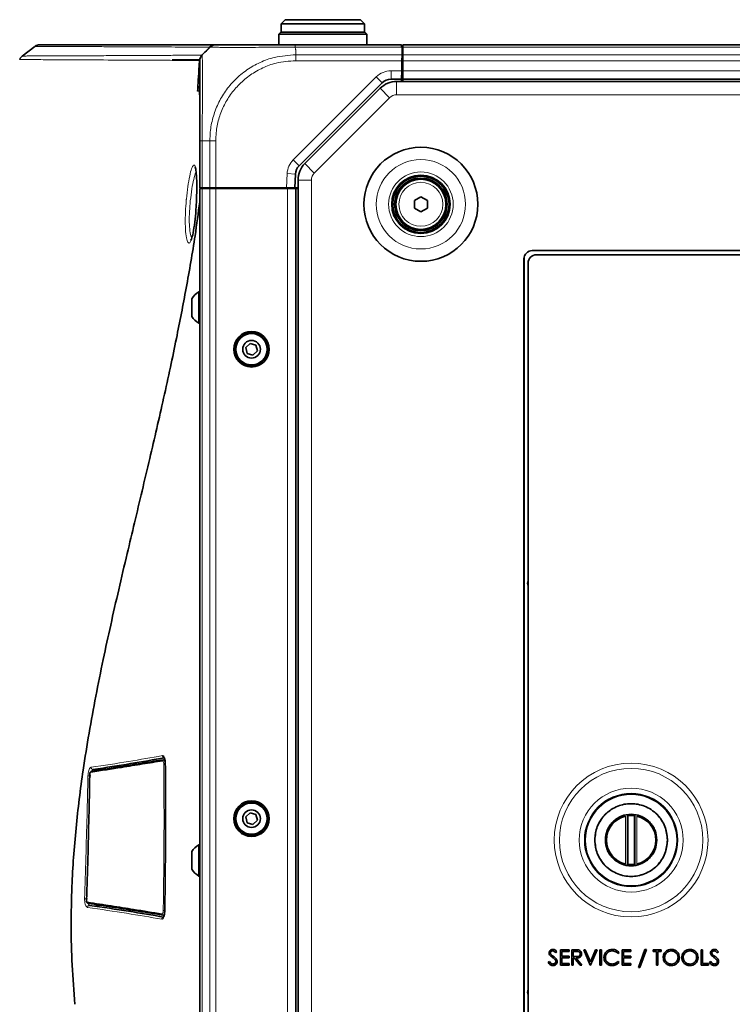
# Model space of a CAD drawing. Header units: millimetres. Extents: x 0 to 1118, y 0 to 864.
# Tile 124 of 200: x 709 to 766, y 430 to 509. Entities that reach past the tile are written whole.
import ezdxf

# ---------------------------------------------------------------- set-up
doc = ezdxf.new("R2010")
doc.units = ezdxf.units.MM

msp = doc.modelspace()

# ---------------------------------------------------------------- linework, layer by layer
at = {"color": 7, "linetype": 'Continuous', "lineweight": 35}
for p, q in [((730.41, 508.581), (730.076, 508.247)), ((730.076, 508.247), (730.076, 507.581)), ((736.743, 508.247), (730.076, 508.247)), ((730.41, 508.581), (736.41, 508.581)), ((736.743, 508.247), (736.41, 508.581)), ((736.743, 507.581), (736.743, 508.247)), ((730.06, 507.581), (729.893, 507.414)), ((729.893, 507.414), (729.893, 506.581)), ((736.926, 507.414), (729.893, 507.414)), ((730.06, 507.581), (736.76, 507.581)), ((736.926, 507.414), (736.76, 507.581)), ((736.926, 506.581), (736.926, 507.414)), ((710.403, 506.45), (709.378, 505.674)), ((710.425, 506.445), (710.417, 506.445)), ((724.166, 506.171), (723.772, 505.776)), ((724.364, 506.381), (724.414, 506.415)), ((731.209, 506.581), (739.703, 506.581)), ((739.703, 506.581), (739.706, 506.385)), ((739.726, 506.385), (739.706, 506.385)), ((739.746, 506.385), (739.726, 506.385)), ((739.746, 506.385), (739.735, 505.776)), ((739.793, 505.981), (739.739, 505.981)), ((985.026, 506.581), (739.793, 506.581)), ((739.793, 506.385), (739.793, 506.581)), ((739.793, 505.776), (739.793, 506.385)), ((709.212, 505.395), (709.213, 505.395)), ((709.429, 505.679), (709.429, 505.679)), ((723.509, 504.581), (723.552, 505.319)), ((723.768, 505.773), (723.74, 505.745)), ((739.713, 504.497), (739.727, 505.304)), ((739.724, 505.147), (739.793, 505.147)), ((739.728, 505.147), (739.726, 505.247)), ((739.735, 505.776), (739.727, 505.304)), ((739.793, 505.304), (739.793, 505.776)), ((739.793, 504.497), (739.793, 505.304)), ((723.509, 504.581), (723.509, 504.581)), ((723.576, 504.581), (723.509, 504.581)), ((739.713, 504.497), (739.702, 503.831)), ((739.793, 504.481), (739.713, 504.481)), ((739.793, 503.831), (739.793, 504.497)), ((738.15, 503.538), (731.514, 496.902)), ((739.702, 503.831), (738.857, 503.831)), ((985.511, 503.647), (739.308, 503.647)), ((739.702, 503.831), (739.698, 503.647)), ((985.026, 503.831), (739.793, 503.831)), ((739.793, 503.647), (739.793, 503.831)), ((737.988, 503.1), (731.973, 497.085)), ((723.576, 495.147), (723.576, 498.913)), ((723.217, 496.717), (723.224, 496.695)), ((731.223, 496.247), (731.165, 495.147)), ((731.426, 495.765), (731.426, 390.729)), ((723.771, 495.147), (723.576, 495.147)), ((723.576, 391.414), (723.576, 495.081)), ((723.576, 495.081), (723.771, 495.081)), ((723.723, 495.081), (723.732, 495.147)), ((724.381, 495.147), (723.771, 495.147)), ((723.771, 495.081), (724.381, 495.081)), ((724.277, 495.081), (724.276, 495.147)), ((724.852, 495.147), (724.381, 495.147)), ((724.381, 495.081), (724.852, 495.081)), ((730.498, 495.147), (724.852, 495.147)), ((724.852, 495.081), (730.576, 495.081)), ((724.908, 495.081), (724.91, 495.147)), ((725.11, 495.081), (725.11, 495.147)), ((725.911, 495.081), (725.91, 495.147)), ((729.642, 495.081), (729.643, 495.147)), ((729.86, 495.081), (729.86, 495.147)), ((731.165, 495.147), (730.498, 495.147)), ((730.526, 495.147), (730.526, 495.081)), ((730.576, 495.081), (731.243, 495.081)), ((731.426, 495.147), (731.165, 495.147)), ((731.243, 391.414), (731.243, 495.081)), ((731.243, 495.081), (731.426, 495.081)), ((740.726, 494.129), (741.243, 494.427)), ((740.726, 493.532), (740.726, 494.129)), ((741.243, 494.427), (741.76, 494.129)), ((741.76, 494.129), (741.76, 493.532)), ((741.243, 493.234), (740.726, 493.532)), ((741.76, 493.532), (741.243, 493.234)), ((835.64, 490.129), (750.146, 490.129)), ((749.48, 489.463), (749.48, 396.613)), ((834.633, 489.796), (750.473, 489.796)), ((749.806, 489.129), (749.806, 396.946)), ((722.95, 486.284), (722.95, 484.877)), ((723.576, 486.831), (723.49, 486.831)), ((723.49, 486.831), (723.49, 486.765)), ((723.49, 486.765), (723.49, 484.331)), ((723.49, 484.331), (723.576, 484.331)), ((727.597, 482.714), (727.251, 482.381)), ((727.251, 482.381), (727.366, 481.914)), ((728.06, 482.581), (727.597, 482.714)), ((728.175, 482.114), (728.06, 482.581)), ((727.366, 481.914), (727.828, 481.78)), ((727.828, 481.78), (728.175, 482.114)), ((720.667, 449.458), (720.784, 449.469)), ((727.597, 445.214), (727.251, 444.881)), ((727.251, 444.881), (727.366, 444.414)), ((728.06, 445.081), (727.597, 445.214)), ((727.828, 444.28), (728.175, 444.614)), ((728.175, 444.614), (728.06, 445.081)), ((757.754, 441.092), (757.754, 444.983)), ((757.779, 444.986), (757.779, 441.089)), ((758.307, 441.089), (758.307, 444.986)), ((758.332, 444.983), (758.332, 441.092)), ((727.366, 444.414), (727.828, 444.28)), ((722.95, 442.118), (722.95, 440.71)), ((723.576, 442.664), (723.49, 442.664)), ((723.49, 442.664), (723.49, 442.598)), ((723.49, 442.598), (723.49, 440.164)), ((723.49, 440.164), (723.576, 440.164)), ((716.038, 437.777), (716.038, 437.777)), ((720.737, 437.03), (720.62, 437.041)), ((752.389, 434.272), (753.086, 434.272)), ((752.389, 433.038), (752.389, 434.272)), ((753.086, 434.272), (753.086, 434.146)), ((753.307, 434.272), (753.555, 434.272)), ((753.307, 433.038), (753.307, 434.272)), ((754.257, 434.272), (754.376, 434.272)), ((754.78, 433.038), (754.257, 434.272)), ((754.376, 434.272), (754.788, 433.299)), ((754.788, 433.299), (755.199, 434.272)), ((755.318, 434.272), (754.795, 433.038)), ((755.199, 434.272), (755.318, 434.272)), ((755.555, 434.272), (755.666, 434.272)), ((755.555, 433.038), (755.555, 434.272)), ((755.666, 434.272), (755.666, 433.038)), ((757.328, 434.272), (758.025, 434.272)), ((757.328, 433.038), (757.328, 434.272)), ((758.025, 434.272), (758.025, 434.146)), ((758.626, 432.863), (759.143, 434.304)), ((759.259, 434.304), (758.743, 432.863)), ((759.143, 434.304), (759.259, 434.304)), ((759.798, 434.272), (760.447, 434.272)), ((759.798, 434.146), (759.798, 434.272)), ((760.447, 434.272), (760.447, 434.146)), ((763.644, 434.272), (763.755, 434.272)), ((763.644, 433.038), (763.644, 434.272)), ((763.755, 434.272), (763.755, 433.164)), ((752.12, 434.095), (752.02, 434.019)), ((752.5, 434.146), (752.5, 433.766)), ((753.086, 434.146), (752.5, 434.146)), ((752.5, 433.766), (753.086, 433.766)), ((752.5, 433.639), (752.5, 433.164)), ((753.086, 433.639), (752.5, 433.639)), ((753.086, 433.766), (753.086, 433.639)), ((753.418, 434.146), (753.418, 433.734)), ((753.65, 434.146), (753.418, 434.146)), ((753.418, 433.734), (753.644, 433.732)), ((753.418, 433.607), (753.418, 433.038)), ((753.508, 433.607), (753.418, 433.607)), ((753.962, 433.038), (753.508, 433.607)), ((753.645, 433.607), (754.099, 433.038)), ((757.075, 434.046), (756.978, 433.972)), ((757.439, 434.146), (757.439, 433.766)), ((758.025, 434.146), (757.439, 434.146)), ((757.439, 433.766), (758.025, 433.766)), ((757.439, 433.639), (757.439, 433.164)), ((758.025, 433.639), (757.439, 433.639)), ((758.025, 433.766), (758.025, 433.639)), ((760.067, 434.146), (759.798, 434.146)), ((760.067, 433.038), (760.067, 434.146)), ((760.178, 434.146), (760.178, 433.038)), ((760.447, 434.146), (760.178, 434.146)), ((765.021, 434.095), (764.921, 434.019)), ((751.408, 433.276), (751.512, 433.338)), ((753.086, 433.038), (752.389, 433.038)), ((752.5, 433.164), (753.086, 433.164)), ((753.086, 433.164), (753.086, 433.038)), ((753.418, 433.038), (753.307, 433.038)), ((754.099, 433.038), (753.962, 433.038)), ((754.795, 433.038), (754.78, 433.038)), ((755.666, 433.038), (755.555, 433.038)), ((756.978, 433.338), (757.075, 433.265)), ((758.025, 433.038), (757.328, 433.038)), ((757.439, 433.164), (758.025, 433.164)), ((758.025, 433.164), (758.025, 433.038)), ((758.743, 432.863), (758.626, 432.863)), ((760.178, 433.038), (760.067, 433.038)), ((764.23, 433.038), (763.644, 433.038)), ((763.755, 433.164), (764.23, 433.164)), ((764.23, 433.164), (764.23, 433.038)), ((764.309, 433.276), (764.414, 433.338))]:
    msp.add_line(p, q, dxfattribs=at)
at = {"color": 7, "linetype": 'Continuous', "lineweight": 18}
for p, q in [((739.706, 506.385), (731.206, 506.385)), ((731.243, 506.171), (731.243, 505.776)), ((985.026, 506.385), (739.793, 506.385)), ((723.587, 505.41), (721.379, 505.4)), ((723.587, 505.41), (723.174, 505.408)), ((731.243, 505.776), (739.735, 505.776)), ((739.727, 505.304), (731.244, 505.304)), ((739.726, 505.147), (739.726, 505.247)), ((985.026, 505.776), (739.793, 505.776)), ((985.026, 505.304), (739.793, 505.304)), ((738.857, 504.497), (739.713, 504.497)), ((738.857, 504.497), (738.857, 503.831)), ((985.026, 504.497), (739.793, 504.497)), ((731.043, 497.373), (737.679, 504.009)), ((737.679, 504.009), (738.15, 503.538)), ((739.308, 502.581), (739.308, 503.647)), ((985.026, 503.664), (739.793, 503.664)), ((723.576, 501.601), (723.519, 502.881)), ((738.742, 502.346), (737.988, 503.1)), ((738.742, 502.346), (732.727, 496.331)), ((985.511, 502.581), (739.308, 502.581)), ((724.381, 498.914), (723.771, 498.914)), ((723.771, 498.914), (723.771, 495.147)), ((724.381, 495.147), (724.381, 498.914)), ((724.852, 498.913), (724.852, 495.147)), ((731.043, 497.373), (731.514, 496.902)), ((732.727, 496.331), (731.973, 497.085)), ((730.498, 495.147), (730.557, 496.282)), ((730.557, 496.282), (731.223, 496.247)), ((732.493, 495.765), (731.426, 495.765)), ((732.493, 495.765), (732.493, 390.729)), ((723.771, 391.414), (723.771, 495.081)), ((724.381, 391.414), (724.381, 495.081)), ((724.852, 391.414), (724.852, 495.081)), ((730.576, 391.414), (730.576, 495.081)), ((749.536, 489.732), (749.536, 396.344)), ((757.587, 444.951), (757.587, 441.124)), ((757.812, 444.991), (757.812, 441.085)), ((758.274, 441.085), (758.274, 444.991)), ((758.498, 441.124), (758.498, 444.951)), ((716.022, 437.779), (714.773, 437.818))]:
    msp.add_line(p, q, dxfattribs=at)
at = {"color": 7, "linetype": 'Continuous', "lineweight": 18, "flags": 128}
for points in [[(716.005, 448.641), (716.026, 448.68), (716.062, 448.706), (716.062, 448.706), (716.062, 448.706)], [(714.625, 438.058), (714.632, 438.022), (714.677, 437.907), (714.733, 437.836), (714.773, 437.818), (714.773, 437.818), (714.773, 437.818)]]:
    msp.add_lwpolyline(points, dxfattribs=at)
at = {"color": 7, "linetype": 'Continuous', "lineweight": 35, "flags": 128}
msp.add_lwpolyline([(714.524, 438.259), (714.526, 438.258), (714.531, 438.257)], dxfattribs=at)
at = {"color": 7, "linetype": 'Continuous', "lineweight": 35}
for centre, radius in [((741.243, 493.831), 4.555), ((741.243, 493.831), 2.333), ((741.243, 493.831), 2.25), ((741.243, 493.831), 2.1), ((741.243, 493.831), 2), ((727.713, 482.247), 1.417), ((727.713, 482.247), 1.312), ((727.713, 482.247), 1.25), ((727.713, 482.247), 0.704), ((727.713, 444.747), 1.417), ((727.713, 444.747), 1.312), ((758.043, 443.038), 3.667), ((727.713, 444.747), 1.25), ((727.713, 444.747), 0.704)]:
    msp.add_circle(centre, radius, dxfattribs=at)
at = {"color": 7, "linetype": 'Continuous', "lineweight": 18}
for centre, radius in [((741.243, 493.831), 3.569), ((741.243, 493.831), 2.583), ((741.243, 493.831), 1.757), ((758.043, 443.038), 6.145), ((758.043, 443.038), 5.728), ((758.043, 443.038), 4.152), ((758.043, 443.038), 3.735), ((758.043, 443.038), 3.654), ((758.043, 443.038), 2.926), ((758.043, 443.038), 2.025)]:
    msp.add_circle(centre, radius, dxfattribs=at)
at = {"color": 7, "linetype": 'Continuous', "lineweight": 35}
for centre, radius, start, end in [((710.8, 505.914), 0.667, 89.81941, 125.78381), ((739.308, 501.781), 1.867, 90, 135), ((738.857, 502.831), 1, 90, 135), ((732.221, 496.195), 1, 135, 177), ((733.293, 495.765), 1.867, 135, 180), ((750.146, 489.463), 0.667, 90, 180), ((750.473, 489.129), 0.667, 90, 180), ((724.208, 485.581), 1.442, 119.88215, 150.7838), ((724.208, 485.581), 1.442, 209.2162, 240.11785), ((750.47, 463.548), 0.703, 160.58367, 199.41633), ((758.043, 443.038), 1.967, 103.39038, 256.60962), ((758.043, 443.038), 1.967, 83.25513, 96.74487), ((758.043, 443.038), 1.967, 283.39038, 76.60962), ((724.208, 441.414), 1.442, 119.88215, 150.7838), ((724.208, 441.414), 1.442, 209.2162, 240.11785), ((758.043, 443.038), 1.967, 263.25513, 276.74487), ((750.47, 430.881), 0.703, 160.58367, 199.41633)]:
    msp.add_arc(centre, radius, start, end, dxfattribs=at)
at = {"color": 7, "linetype": 'Continuous', "lineweight": 18}
for centre, radius, start, end in [((724.84, 505.92), 0.661, 90.00032, 100.61163), ((738.857, 502.831), 1.667, 90, 135), ((739.308, 501.781), 0.8, 90, 135), ((732.221, 496.195), 1.667, 135, 177), ((733.293, 495.765), 0.8, 135, 180), ((720.676, 449.378), 0.08, 96.74798, 181.79823), ((714.962, 448.468), 0.0785, 97.2259, 181.05421), ((716.065, 448.801), 0.153, 292.59876, 330.64312), ((720.781, 448.272), 0.81, 88.59711, 95.8388), ((714.676, 438.057), 0.0786, 176.00705, 262.45358), ((716.01, 437.702), 0.153, 22.05625, 80.31984), ((720.746, 438.268), 0.851, 263.99694, 270.87214), ((720.629, 437.12), 0.0799, 177.63605, 263.16392)]:
    msp.add_arc(centre, radius, start, end, dxfattribs=at)
for points, knots in [([(724.364, 506.381), (724.253, 506.382), (723.919, 506.384), (723.218, 506.39), (722.206, 506.395), (721.026, 506.401), (719.275, 506.41), (717.317, 506.419), (715.366, 506.427), (713.973, 506.432), (712.719, 506.437), (711.676, 506.441), (710.912, 506.444), (710.46, 506.445), (710.436, 506.445), (710.425, 506.445)], [0, 0, 0, 0, 0.037177, 0.112175, 0.187174, 0.262195, 0.337218, 0.487356, 0.562484, 0.637702, 0.712914, 0.788266, 0.863611, 0.938952, 1, 1, 1, 1]), ([(731.206, 506.385), (730.982, 506.385), (730.374, 506.385), (729.382, 506.38), (728.286, 506.373), (727.264, 506.366), (726.296, 506.363), (725.496, 506.366), (724.913, 506.374), (724.545, 506.382), (724.489, 506.383), (724.465, 506.383)], [0, 0, 0, 0, 0.067138, 0.182638, 0.301576, 0.416957, 0.535791, 0.680177, 0.794756, 0.912682, 1, 1, 1, 1]), ([(731.206, 506.385), (731.207, 506.367), (731.21, 506.309), (731.219, 506.239), (731.234, 506.186), (731.241, 506.174), (731.243, 506.171), (731.243, 506.171)], [0, 0, 0, 0, 0.245202, 0.817535, 0.960682, 0.992151, 1, 1, 1, 1]), ([(723.552, 505.319), (723.252, 505.321), (722.652, 505.326), (721.469, 505.333), (720.18, 505.337), (718.384, 505.347), (716.378, 505.358), (714.37, 505.368), (712.932, 505.375), (711.753, 505.382), (710.843, 505.387), (710.169, 505.39), (709.65, 505.394), (709.35, 505.394), (709.18, 505.396), (709.202, 505.395), (709.212, 505.395)], [0, 0, 0, 0, 0.090919, 0.181944, 0.256804, 0.331698, 0.481599, 0.556642, 0.631796, 0.706979, 0.7616, 0.816261, 0.87112, 0.926044, 0.963725, 1, 1, 1, 1]), ([(709.429, 505.679), (709.418, 505.679), (709.396, 505.679), (709.566, 505.679), (709.866, 505.68), (710.384, 505.682), (711.057, 505.685), (711.966, 505.688), (713.144, 505.693), (714.58, 505.699), (716.586, 505.709), (718.589, 505.717), (720.379, 505.726), (721.667, 505.735), (722.844, 505.741), (723.442, 505.744), (723.74, 505.745)], [0, 0, 0, 0, 0.03614, 0.073769, 0.128593, 0.183418, 0.238008, 0.2926, 0.367736, 0.442878, 0.51793, 0.667914, 0.742861, 0.817806, 0.908904, 1, 1, 1, 1]), ([(723.772, 505.776), (723.772, 505.768), (723.772, 505.749), (723.776, 505.554), (723.785, 505.148), (723.792, 504.554), (723.796, 503.826), (723.795, 502.966), (723.788, 501.998), (723.779, 500.96), (723.772, 499.919), (723.772, 499.251), (723.772, 498.914)], [0, 0, 0, 0, 0.065796, 0.172761, 0.282893, 0.389757, 0.499797, 0.596871, 0.703946, 0.814211, 0.906126, 1, 1, 1, 1]), ([(724.381, 498.914), (724.388, 499.143), (724.407, 499.759), (724.599, 500.761), (725.006, 501.864), (725.603, 502.891), (726.378, 503.812), (727.314, 504.591), (728.385, 505.192), (729.691, 505.667), (730.673, 505.736), (731.243, 505.776)], [0, 0, 0, 0, 0.063881, 0.171582, 0.282525, 0.390047, 0.500815, 0.616212, 0.727169, 0.841682, 1, 1, 1, 1]), ([(731.244, 505.304), (730.713, 505.267), (729.806, 505.202), (728.594, 504.752), (727.601, 504.19), (726.733, 503.463), (726.012, 502.608), (725.451, 501.663), (725.063, 500.636), (724.877, 499.705), (724.859, 499.127), (724.853, 498.913)], [0, 0, 0, 0, 0.158413, 0.271114, 0.383835, 0.49919, 0.608333, 0.717478, 0.826751, 0.936004, 1, 1, 1, 1]), ([(723.519, 502.881), (723.502, 502.881), (723.464, 502.882), (723.425, 502.882), (723.404, 502.882)], [0, 0, 0, 0, 0.4641427, 1, 1, 1, 1]), ([(723.519, 502.881), (723.519, 502.882), (723.522, 502.915), (723.53, 502.984), (723.56, 503.047), (723.576, 503.081)], [0, 0, 0, 0, 0.01544, 0.463147, 1, 1, 1, 1]), ([(723.519, 502.881), (723.519, 502.882), (723.523, 502.91), (723.531, 502.966), (723.561, 503.015), (723.576, 503.041)], [0, 0, 0, 0, 0.0165167, 0.4956141, 1, 1, 1, 1]), ([(722.497, 494.161), (722.499, 494.192), (722.533, 494.565), (722.618, 495.27), (722.767, 496.123), (722.928, 496.734), (723.075, 496.986), (723.172, 496.992), (723.205, 496.821), (723.209, 496.8)], [0, 0, 0, 0, 0.016944, 0.204847, 0.395122, 0.587506, 0.780724, 0.973357, 1, 1, 1, 1]), ([(723.285, 496.408), (723.273, 496.39), (723.212, 496.3), (723.091, 495.842), (722.934, 495.078), (722.859, 494.436), (722.82, 494.104)], [0, 0, 0, 0, 0.074074, 0.377722, 0.677842, 1, 1, 1, 1]), ([(722.871, 490.954), (722.866, 490.936), (722.809, 490.746), (722.695, 490.699), (722.555, 490.873), (722.453, 491.42), (722.409, 492.23), (722.422, 493.188), (722.472, 493.847), (722.497, 494.161)], [0, 0, 0, 0, 0.0180891, 0.1865439, 0.3552354, 0.5227883, 0.6882089, 0.8516892, 1, 1, 1, 1]), ([(722.82, 494.104), (722.795, 493.824), (722.745, 493.236), (722.731, 492.376), (722.778, 491.668), (722.853, 491.24), (722.918, 491.178), (722.935, 491.161)], [0, 0, 0, 0, 0.209705, 0.440639, 0.674394, 0.911522, 1, 1, 1, 1]), ([(714.899, 448.849), (715.912, 449.003), (717.938, 449.311), (719.709, 449.626), (720.595, 449.783)], [0, 0, 0, 0, 0.500232, 1, 1, 1, 1]), ([(720.595, 449.783), (720.621, 449.78), (720.669, 449.776), (720.732, 449.69), (720.781, 449.561), (720.815, 449.387), (720.82, 449.253), (720.823, 449.185)], [0, 0, 0, 0, 0.2362954, 0.4234975, 0.6171811, 0.8085756, 1, 1, 1, 1]), ([(720.699, 449.077), (720.697, 449.113), (720.694, 449.184), (720.676, 449.276), (720.65, 449.343), (720.622, 449.375), (720.604, 449.376), (720.596, 449.376)], [0, 0, 0, 0, 0.216743, 0.433523, 0.649387, 0.864142, 1, 1, 1, 1]), ([(720.667, 449.458), (720.676, 449.458), (720.698, 449.457), (720.734, 449.416), (720.768, 449.332), (720.793, 449.216), (720.798, 449.126), (720.801, 449.081)], [0, 0, 0, 0, 0.1359521, 0.3508645, 0.5667989, 0.7834939, 1, 1, 1, 1]), ([(714.643, 448.174), (714.647, 448.249), (714.656, 448.397), (714.704, 448.598), (714.771, 448.751), (714.839, 448.831), (714.883, 448.844), (714.899, 448.849)], [0, 0, 0, 0, 0.220458, 0.441036, 0.658627, 0.873046, 1, 1, 1, 1]), ([(714.883, 448.466), (714.873, 448.462), (714.852, 448.453), (714.823, 448.406), (714.8, 448.34), (714.788, 448.269), (714.786, 448.222), (714.785, 448.204)], [0, 0, 0, 0, 0.214104, 0.428247, 0.642003, 0.856631, 1, 1, 1, 1]), ([(715.062, 448.676), (715.062, 448.676), (715.044, 448.673), (715.006, 448.648), (714.956, 448.574), (714.932, 448.501), (714.922, 448.472)], [0, 0, 0, 0, 0.000047, 0.3750525, 0.7496373, 1, 1, 1, 1]), ([(716.101, 448.655), (716.104, 448.667), (716.11, 448.693), (716.121, 448.708), (716.127, 448.716)], [0, 0, 0, 0, 0.44362, 1, 1, 1, 1]), ([(720.657, 437.422), (720.679, 439.082), (720.715, 441.855), (720.721, 445.743), (720.706, 447.966), (720.699, 449.077)], [0, 0, 0, 0, 0.427552, 0.713774, 1, 1, 1, 1]), ([(714.373, 438.345), (714.407, 439.449), (714.476, 441.655), (714.565, 444.935), (714.617, 447.106), (714.643, 448.174)], [0, 0, 0, 0, 0.337141, 0.673815, 1, 1, 1, 1]), ([(714.611, 437.653), (714.592, 437.659), (714.544, 437.674), (714.474, 437.763), (714.413, 437.92), (714.374, 438.123), (714.373, 438.271), (714.373, 438.345)], [0, 0, 0, 0, 0.142883, 0.355915, 0.569973, 0.784983, 1, 1, 1, 1]), ([(714.531, 438.257), (714.531, 438.237), (714.531, 438.195), (714.542, 438.138), (714.559, 438.094), (714.578, 438.068), (714.592, 438.064), (714.597, 438.062)], [0, 0, 0, 0, 0.214333, 0.428683, 0.642344, 0.855377, 1, 1, 1, 1]), ([(720.539, 436.713), (719.622, 436.871), (718.704, 437.029), (716.732, 437.343), (715.671, 437.498), (714.611, 437.653)], [0, 0, 0, 0, 0.499677, 0.500391, 1, 1, 1, 1]), ([(715.98, 437.818), (715.973, 437.824), (715.966, 437.832), (715.96, 437.849), (715.959, 437.853)], [0, 0, 0, 0, 0.8126831, 1, 1, 1, 1]), ([(716.082, 437.769), (716.082, 437.77), (716.07, 437.786), (716.063, 437.816), (716.055, 437.847)], [0, 0, 0, 0, 0.007005, 1, 1, 1, 1]), ([(720.549, 437.124), (720.561, 437.125), (720.584, 437.128), (720.616, 437.178), (720.64, 437.254), (720.654, 437.34), (720.656, 437.398), (720.657, 437.422)], [0, 0, 0, 0, 0.2146386, 0.4293114, 0.6437782, 0.8586858, 1, 1, 1, 1]), ([(720.759, 437.417), (720.758, 437.387), (720.756, 437.347), (720.75, 437.312), (720.748, 437.303)], [0, 0, 0, 0, 0.742274, 1, 1, 1, 1]), ([(720.78, 437.31), (720.78, 437.298), (720.778, 437.218), (720.763, 437.061), (720.715, 436.871), (720.637, 436.728), (720.574, 436.718), (720.539, 436.713)], [0, 0, 0, 0, 0.032361, 0.230303, 0.45187, 0.704489, 1, 1, 1, 1]), ([(720.684, 437.089), (720.677, 437.077), (720.657, 437.042), (720.634, 437.042), (720.62, 437.041)], [0, 0, 0, 0, 0.357913, 1, 1, 1, 1])]:
    msp.add_open_spline(points, degree=3, knots=knots, dxfattribs=at)
at = {"color": 7, "linetype": 'Continuous', "lineweight": 35}
for points, knots in [([(710.818, 506.581), (710.83, 506.581), (710.854, 506.581), (711.315, 506.581), (712.08, 506.581), (713.127, 506.581), (714.385, 506.581), (715.783, 506.581), (717.743, 506.581), (719.711, 506.581), (721.474, 506.581), (722.661, 506.581), (723.681, 506.581), (724.367, 506.581), (724.688, 506.581), (724.782, 506.581)], [0, 0, 0, 0, 0.066681, 0.141848, 0.216997, 0.292273, 0.367414, 0.442594, 0.517739, 0.668037, 0.743189, 0.818369, 0.893522, 0.968728, 1, 1, 1, 1]), ([(724.445, 506.404), (724.367, 506.334), (724.134, 506.127), (723.916, 505.912), (723.77, 505.769)], [0, 0, 0, 0, 0.334467, 1, 1, 1, 1]), ([(724.167, 506.171), (724.17, 506.174), (724.19, 506.195), (724.263, 506.267), (724.331, 506.335), (724.381, 506.385)], [0, 0, 0, 0, 0.0512389, 0.3045526, 1, 1, 1, 1]), ([(724.534, 506.496), (724.549, 506.507), (724.603, 506.548), (724.671, 506.56), (724.719, 506.569)], [0, 0, 0, 0, 0.284378, 1, 1, 1, 1]), ([(724.852, 506.581), (724.887, 506.581), (724.948, 506.581), (725.352, 506.581), (725.903, 506.581), (726.646, 506.581), (727.546, 506.581), (728.486, 506.581), (729.508, 506.581), (730.43, 506.581), (731.001, 506.581), (731.209, 506.581)], [0, 0, 0, 0, 0.147652, 0.256205, 0.364776, 0.499589, 0.608942, 0.718292, 0.827742, 0.937176, 1, 1, 1, 1]), ([(709.419, 505.691), (709.376, 505.661), (709.275, 505.589), (709.218, 505.477), (709.186, 505.412)], [0, 0, 0, 0, 0.419974, 1, 1, 1, 1]), ([(723.576, 498.913), (723.576, 499.224), (723.576, 499.844), (723.576, 500.807), (723.576, 501.772), (723.576, 502.67), (723.576, 503.468), (723.576, 504.147), (723.576, 504.705), (723.576, 505.09), (723.576, 505.279), (723.576, 505.297), (723.576, 505.304)], [0, 0, 0, 0, 0.0929147, 0.1858152, 0.2944776, 0.4031621, 0.5002013, 0.6086254, 0.7170441, 0.8255688, 0.9340808, 1, 1, 1, 1]), ([(723.404, 502.882), (723.417, 503.087), (723.452, 503.653), (723.487, 504.219), (723.509, 504.581)], [0, 0, 0, 0, 0.361716, 1, 1, 1, 1]), ([(723.404, 502.882), (723.417, 502.954), (723.443, 503.1), (723.517, 503.241), (723.576, 503.287), (723.576, 503.287)], [0, 0, 0, 0, 0.498418, 0.996762, 1, 1, 1, 1]), ([(723.209, 496.8), (723.236, 496.694), (723.295, 496.467), (723.336, 495.742), (723.34, 494.806), (723.304, 493.892), (723.24, 492.988), (723.148, 492.14), (723.016, 491.359), (722.918, 491.084), (722.871, 490.954)], [0, 0, 0, 0, 0.117715, 0.253364, 0.388168, 0.522591, 0.605231, 0.741559, 0.87775, 1, 1, 1, 1]), ([(713.594, 429.914), (713.512, 430.955), (713.347, 433.034), (713.279, 436.189), (713.335, 439.065), (713.481, 441.672), (713.678, 443.992), (713.938, 446.319), (714.281, 448.853), (714.722, 451.602), (715.263, 454.544), (715.846, 457.42), (716.461, 460.255), (717.104, 463.079), (717.743, 465.803), (718.369, 468.43), (718.973, 470.96), (719.568, 473.47), (720.144, 475.942), (720.697, 478.376), (721.221, 480.766), (721.837, 483.705), (722.516, 487.219), (723.15, 490.864), (723.455, 493.132), (723.576, 494.034)], [0, 0, 0, 0, 0.043616, 0.087108, 0.130795, 0.162899, 0.195672, 0.228058, 0.261327, 0.303914, 0.347076, 0.390781, 0.432588, 0.476061, 0.521376, 0.560658, 0.60145, 0.643841, 0.683866, 0.724386, 0.766435, 0.805745, 0.875995, 0.950687, 1, 1, 1, 1]), ([(722.894, 491.053), (722.885, 491.03), (722.865, 490.985), (722.865, 490.986), (722.864, 490.987)], [0, 0, 0, 0, 0.506208, 1, 1, 1, 1]), ([(720.596, 449.376), (720.07, 449.289), (719.016, 449.117), (717.138, 448.816), (715.708, 448.594), (714.883, 448.466)], [0, 0, 0, 0, 0.2976458, 0.5951756, 1, 1, 1, 1]), ([(714.952, 448.546), (715.777, 448.674), (717.208, 448.896), (719.086, 449.198), (720.14, 449.371), (720.667, 449.458)], [0, 0, 0, 0, 0.404837, 0.702366, 1, 1, 1, 1]), ([(720.762, 449.615), (719.876, 449.457), (718.103, 449.141), (716.076, 448.831), (715.062, 448.676)], [0, 0, 0, 0, 0.499742, 1, 1, 1, 1]), ([(716.062, 448.706), (717.11, 448.868), (718.685, 449.112), (720.26, 449.369), (720.788, 449.455)], [0, 0, 0, 0, 0.6650284, 1, 1, 1, 1]), ([(720.726, 449.626), (720.728, 449.625), (720.731, 449.623), (720.763, 449.561), (720.792, 449.45), (720.812, 449.314), (720.813, 449.218), (720.813, 449.182)], [0, 0, 0, 0, 0.164843, 0.368336, 0.596304, 0.845904, 1, 1, 1, 1]), ([(714.948, 448.545), (714.948, 448.545), (714.93, 448.547), (714.896, 448.526), (714.853, 448.489), (714.815, 448.42), (714.788, 448.319), (714.777, 448.229), (714.779, 448.187), (714.779, 448.181)], [0, 0, 0, 0, 0.000342, 0.136037, 0.274827, 0.469393, 0.736792, 0.964658, 1, 1, 1, 1]), ([(716.084, 448.65), (716.09, 448.667), (716.101, 448.702), (716.118, 448.724), (716.116, 448.722), (716.115, 448.722)], [0, 0, 0, 0, 0.3880626, 0.8268113, 1, 1, 1, 1]), ([(720.823, 449.185), (720.834, 447.203), (720.857, 443.244), (720.805, 439.286), (720.78, 437.31)], [0, 0, 0, 0, 0.500794, 1, 1, 1, 1]), ([(714.785, 448.204), (714.763, 447.103), (714.719, 444.901), (714.636, 441.582), (714.566, 439.369), (714.531, 438.257)], [0, 0, 0, 0, 0.332021, 0.664628, 1, 1, 1, 1]), ([(755.138, 443.038), (755.177, 443.403), (755.236, 443.965), (755.599, 444.642), (755.974, 445.106), (756.439, 445.484), (757.115, 445.835), (758.043, 446.013), (758.97, 445.835), (759.647, 445.484), (760.112, 445.106), (760.487, 444.642), (760.849, 443.965), (760.909, 443.403), (760.948, 443.038)], [0, 0, 0, 0, 0.119728, 0.18418, 0.25, 0.31582, 0.380272, 0.5, 0.619728, 0.68418, 0.75, 0.81582, 0.880272, 1, 1, 1, 1]), ([(760.101, 443.038), (760.074, 443.297), (760.031, 443.695), (759.775, 444.174), (759.509, 444.503), (759.179, 444.771), (758.7, 445.019), (758.043, 445.146), (757.386, 445.019), (756.907, 444.771), (756.577, 444.503), (756.311, 444.174), (756.054, 443.695), (756.012, 443.297), (755.985, 443.038)], [0, 0, 0, 0, 0.119728, 0.18418, 0.25, 0.31582, 0.380272, 0.5, 0.619728, 0.68418, 0.75, 0.81582, 0.880272, 1, 1, 1, 1]), ([(757.779, 444.986), (757.779, 444.987), (757.78, 444.987), (757.786, 444.987), (757.794, 444.989), (757.803, 444.99), (757.81, 444.99), (757.812, 444.991)], [0, 0, 0, 0, 0.21488, 0.429725, 0.645543, 0.863169, 1, 1, 1, 1]), ([(758.274, 444.991), (758.278, 444.99), (758.285, 444.989), (758.295, 444.988), (758.303, 444.987), (758.307, 444.987), (758.307, 444.986), (758.307, 444.986)], [0, 0, 0, 0, 0.219155, 0.438326, 0.656972, 0.874006, 1, 1, 1, 1]), ([(760.948, 443.038), (760.909, 442.672), (760.849, 442.11), (760.487, 441.434), (760.112, 440.969), (759.647, 440.591), (758.97, 440.241), (758.043, 440.062), (757.115, 440.241), (756.439, 440.591), (755.974, 440.969), (755.599, 441.434), (755.236, 442.11), (755.177, 442.672), (755.138, 443.038)], [0, 0, 0, 0, 0.1197284, 0.1841803, 0.25, 0.3158197, 0.3802716, 0.5, 0.6197284, 0.6841803, 0.75, 0.8158197, 0.8802716, 1, 1, 1, 1]), ([(755.985, 443.038), (756.012, 442.779), (756.054, 442.38), (756.311, 441.901), (756.577, 441.572), (756.907, 441.305), (757.386, 441.056), (758.043, 440.93), (758.7, 441.056), (759.179, 441.305), (759.509, 441.572), (759.775, 441.901), (760.031, 442.38), (760.074, 442.779), (760.101, 443.038)], [0, 0, 0, 0, 0.119728, 0.18418, 0.25, 0.31582, 0.380272, 0.5, 0.619728, 0.68418, 0.75, 0.81582, 0.880272, 1, 1, 1, 1]), ([(757.812, 441.085), (757.808, 441.085), (757.801, 441.086), (757.791, 441.087), (757.783, 441.088), (757.779, 441.089), (757.779, 441.089), (757.779, 441.089)], [0, 0, 0, 0, 0.219155, 0.438326, 0.656972, 0.874006, 1, 1, 1, 1]), ([(758.307, 441.089), (758.307, 441.089), (758.306, 441.089), (758.3, 441.088), (758.292, 441.087), (758.282, 441.086), (758.276, 441.085), (758.274, 441.085)], [0, 0, 0, 0, 0.21488, 0.429725, 0.645543, 0.863169, 1, 1, 1, 1]), ([(714.525, 438.259), (714.525, 438.247), (714.522, 438.202), (714.534, 438.125), (714.56, 438.052), (714.6, 438.005), (714.636, 437.981), (714.657, 437.981), (714.661, 437.981)], [0, 0, 0, 0, 0.100839, 0.348999, 0.61898, 0.805414, 0.962329, 1, 1, 1, 1]), ([(714.597, 438.062), (715.239, 437.964), (716.521, 437.768), (718.518, 437.453), (719.809, 437.244), (720.549, 437.124)], [0, 0, 0, 0, 0.299174, 0.598193, 1, 1, 1, 1]), ([(720.62, 437.041), (719.879, 437.161), (718.588, 437.371), (716.59, 437.685), (715.307, 437.881), (714.665, 437.979)], [0, 0, 0, 0, 0.401792, 0.700816, 1, 1, 1, 1]), ([(714.773, 437.818), (715.832, 437.664), (717.953, 437.354), (719.788, 437.038), (720.706, 436.88)], [0, 0, 0, 0, 0.499642, 1, 1, 1, 1]), ([(720.771, 437.313), (720.771, 437.305), (720.77, 437.238), (720.759, 437.112), (720.725, 436.967), (720.693, 436.885), (720.667, 436.865), (720.674, 436.868), (720.674, 436.868)], [0, 0, 0, 0, 0.034241, 0.286128, 0.543649, 0.792864, 0.997496, 1, 1, 1, 1]), ([(751.487, 434.016), (751.492, 434.06), (751.503, 434.147), (751.587, 434.243), (751.688, 434.295), (751.757, 434.301), (751.791, 434.304)], [0, 0, 0, 0, 0.279475, 0.558803, 0.779358, 1, 1, 1, 1]), ([(751.791, 434.304), (751.829, 434.3), (751.905, 434.293), (752.024, 434.22), (752.084, 434.143), (752.12, 434.095)], [0, 0, 0, 0, 0.279803, 0.55949, 1, 1, 1, 1]), ([(753.555, 434.272), (753.607, 434.273), (753.701, 434.273), (753.793, 434.261), (753.834, 434.256)], [0, 0, 0, 0, 0.56024, 1, 1, 1, 1]), ([(753.834, 434.256), (753.873, 434.243), (753.951, 434.217), (754.032, 434.134), (754.077, 434.038), (754.081, 433.974), (754.083, 433.942)], [0, 0, 0, 0, 0.279853, 0.559492, 0.7796, 1, 1, 1, 1]), ([(755.872, 433.662), (755.883, 433.759), (755.906, 433.953), (756.088, 434.164), (756.308, 434.287), (756.46, 434.298), (756.536, 434.304)], [0, 0, 0, 0, 0.279505, 0.559095, 0.779381, 1, 1, 1, 1]), ([(756.536, 434.304), (756.655, 434.291), (756.867, 434.268), (757.011, 434.114), (757.075, 434.046)], [0, 0, 0, 0, 0.559511, 1, 1, 1, 1]), ([(760.605, 433.65), (760.616, 433.745), (760.639, 433.935), (760.808, 434.152), (761.022, 434.282), (761.171, 434.297), (761.246, 434.304)], [0, 0, 0, 0, 0.279739, 0.55933, 0.779683, 1, 1, 1, 1]), ([(761.246, 434.304), (761.343, 434.294), (761.536, 434.273), (761.753, 434.099), (761.884, 433.883), (761.897, 433.731), (761.903, 433.655)], [0, 0, 0, 0, 0.279729, 0.559332, 0.779581, 1, 1, 1, 1]), ([(762.093, 433.65), (762.104, 433.745), (762.127, 433.935), (762.296, 434.152), (762.51, 434.282), (762.659, 434.297), (762.734, 434.304)], [0, 0, 0, 0, 0.279739, 0.55933, 0.779683, 1, 1, 1, 1]), ([(762.734, 434.304), (762.831, 434.294), (763.024, 434.273), (763.241, 434.099), (763.372, 433.883), (763.385, 433.731), (763.391, 433.655)], [0, 0, 0, 0, 0.279729, 0.559332, 0.779581, 1, 1, 1, 1]), ([(764.388, 434.016), (764.394, 434.06), (764.405, 434.147), (764.489, 434.243), (764.59, 434.295), (764.658, 434.301), (764.693, 434.304)], [0, 0, 0, 0, 0.279475, 0.558803, 0.779358, 1, 1, 1, 1]), ([(764.693, 434.304), (764.731, 434.3), (764.807, 434.293), (764.926, 434.22), (764.985, 434.143), (765.021, 434.095)], [0, 0, 0, 0, 0.279803, 0.55949, 1, 1, 1, 1]), ([(751.556, 433.828), (751.534, 433.86), (751.495, 433.917), (751.49, 433.986), (751.487, 434.016)], [0, 0, 0, 0, 0.5598216, 1, 1, 1, 1]), ([(751.758, 433.66), (751.718, 433.688), (751.646, 433.739), (751.584, 433.801), (751.556, 433.828)], [0, 0, 0, 0, 0.560415, 1, 1, 1, 1]), ([(751.779, 434.177), (751.754, 434.175), (751.704, 434.172), (751.643, 434.133), (751.604, 434.08), (751.6, 434.041), (751.598, 434.021)], [0, 0, 0, 0, 0.280299, 0.559832, 0.7799, 1, 1, 1, 1]), ([(751.598, 434.021), (751.599, 434.004), (751.602, 433.969), (751.629, 433.913), (751.66, 433.881), (751.679, 433.862)], [0, 0, 0, 0, 0.279819, 0.559807, 1, 1, 1, 1]), ([(751.679, 433.862), (751.71, 433.838), (751.764, 433.796), (751.82, 433.756), (751.845, 433.739)], [0, 0, 0, 0, 0.559906, 1, 1, 1, 1]), ([(751.981, 433.463), (751.943, 433.504), (751.875, 433.577), (751.794, 433.634), (751.758, 433.66)], [0, 0, 0, 0, 0.55951, 1, 1, 1, 1]), ([(752.02, 434.019), (751.985, 434.064), (751.937, 434.127), (751.845, 434.172), (751.801, 434.176), (751.779, 434.177)], [0, 0, 0, 0, 0.559847, 0.779867, 1, 1, 1, 1]), ([(751.845, 433.739), (751.923, 433.681), (752.03, 433.601), (752.122, 433.453), (752.131, 433.378), (752.136, 433.34)], [0, 0, 0, 0, 0.560137, 0.780269, 1, 1, 1, 1]), ([(752.025, 433.342), (752.022, 433.366), (752.017, 433.41), (751.992, 433.447), (751.981, 433.463)], [0, 0, 0, 0, 0.559024, 1, 1, 1, 1]), ([(753.644, 433.732), (753.72, 433.732), (753.815, 433.733), (753.909, 433.793), (753.958, 433.85), (753.967, 433.905), (753.972, 433.942)], [0, 0, 0, 0, 0.499878, 0.625551, 0.751198, 1, 1, 1, 1]), ([(754.083, 433.942), (754.08, 433.903), (754.073, 433.825), (754.012, 433.721), (753.873, 433.617), (753.739, 433.612), (753.645, 433.607)], [0, 0, 0, 0, 0.187115, 0.3739674, 0.5608976, 1, 1, 1, 1]), ([(753.972, 433.942), (753.971, 433.96), (753.968, 433.997), (753.944, 434.046), (753.909, 434.088), (753.818, 434.148), (753.724, 434.147), (753.65, 434.146)], [0, 0, 0, 0, 0.125309, 0.250633, 0.375962, 0.501337, 1, 1, 1, 1]), ([(756.028, 433.222), (755.977, 433.297), (755.886, 433.43), (755.876, 433.591), (755.872, 433.662)], [0, 0, 0, 0, 0.55902, 1, 1, 1, 1]), ([(756.529, 434.177), (756.45, 434.168), (756.293, 434.15), (756.109, 434.016), (755.999, 433.84), (755.988, 433.716), (755.983, 433.654)], [0, 0, 0, 0, 0.279864, 0.559496, 0.779666, 1, 1, 1, 1]), ([(755.983, 433.654), (755.992, 433.574), (756.011, 433.414), (756.166, 433.242), (756.349, 433.146), (756.474, 433.137), (756.537, 433.133)], [0, 0, 0, 0, 0.279431, 0.558928, 0.779287, 1, 1, 1, 1]), ([(756.978, 433.972), (756.907, 434.038), (756.779, 434.157), (756.606, 434.171), (756.529, 434.177)], [0, 0, 0, 0, 0.558387, 1, 1, 1, 1]), ([(761.256, 433.006), (761.16, 433.017), (760.969, 433.038), (760.756, 433.212), (760.625, 433.424), (760.612, 433.574), (760.605, 433.65)], [0, 0, 0, 0, 0.27967, 0.559373, 0.779634, 1, 1, 1, 1]), ([(761.252, 434.177), (761.174, 434.167), (761.018, 434.147), (760.839, 434.01), (760.733, 433.835), (760.721, 433.712), (760.716, 433.65)], [0, 0, 0, 0, 0.279635, 0.559347, 0.77963, 1, 1, 1, 1]), ([(760.716, 433.65), (760.725, 433.572), (760.744, 433.416), (760.893, 433.249), (761.068, 433.147), (761.19, 433.138), (761.252, 433.133)], [0, 0, 0, 0, 0.279406, 0.559071, 0.779459, 1, 1, 1, 1]), ([(761.792, 433.656), (761.783, 433.734), (761.764, 433.891), (761.613, 434.061), (761.436, 434.16), (761.313, 434.171), (761.252, 434.177)], [0, 0, 0, 0, 0.279464, 0.558854, 0.779475, 1, 1, 1, 1]), ([(761.252, 433.133), (761.33, 433.142), (761.487, 433.16), (761.668, 433.295), (761.775, 433.471), (761.787, 433.594), (761.792, 433.656)], [0, 0, 0, 0, 0.279816, 0.559351, 0.779634, 1, 1, 1, 1]), ([(761.903, 433.655), (761.892, 433.56), (761.87, 433.368), (761.695, 433.156), (761.482, 433.025), (761.331, 433.012), (761.256, 433.006)], [0, 0, 0, 0, 0.279626, 0.559346, 0.779582, 1, 1, 1, 1]), ([(762.744, 433.006), (762.648, 433.017), (762.457, 433.038), (762.244, 433.212), (762.113, 433.424), (762.1, 433.574), (762.093, 433.65)], [0, 0, 0, 0, 0.27967, 0.559373, 0.779634, 1, 1, 1, 1]), ([(762.74, 434.177), (762.662, 434.167), (762.506, 434.147), (762.327, 434.01), (762.221, 433.835), (762.209, 433.712), (762.204, 433.65)], [0, 0, 0, 0, 0.279635, 0.559347, 0.77963, 1, 1, 1, 1]), ([(762.204, 433.65), (762.213, 433.572), (762.232, 433.416), (762.381, 433.249), (762.556, 433.147), (762.678, 433.138), (762.74, 433.133)], [0, 0, 0, 0, 0.279406, 0.559071, 0.779459, 1, 1, 1, 1]), ([(763.28, 433.656), (763.271, 433.734), (763.252, 433.891), (763.101, 434.061), (762.924, 434.16), (762.801, 434.171), (762.74, 434.177)], [0, 0, 0, 0, 0.279464, 0.558854, 0.779475, 1, 1, 1, 1]), ([(762.74, 433.133), (762.818, 433.142), (762.975, 433.16), (763.156, 433.295), (763.263, 433.471), (763.275, 433.594), (763.28, 433.656)], [0, 0, 0, 0, 0.279816, 0.559351, 0.779634, 1, 1, 1, 1]), ([(763.391, 433.655), (763.38, 433.56), (763.358, 433.368), (763.183, 433.156), (762.97, 433.025), (762.819, 433.012), (762.744, 433.006)], [0, 0, 0, 0, 0.279626, 0.559346, 0.779582, 1, 1, 1, 1]), ([(764.457, 433.828), (764.436, 433.86), (764.397, 433.917), (764.391, 433.986), (764.388, 434.016)], [0, 0, 0, 0, 0.559822, 1, 1, 1, 1]), ([(764.66, 433.66), (764.619, 433.688), (764.547, 433.739), (764.485, 433.801), (764.457, 433.828)], [0, 0, 0, 0, 0.560415, 1, 1, 1, 1]), ([(764.68, 434.177), (764.655, 434.175), (764.605, 434.172), (764.545, 434.133), (764.505, 434.08), (764.501, 434.041), (764.499, 434.021)], [0, 0, 0, 0, 0.280299, 0.559832, 0.7799, 1, 1, 1, 1]), ([(764.499, 434.021), (764.501, 434.004), (764.504, 433.969), (764.53, 433.913), (764.561, 433.881), (764.58, 433.862)], [0, 0, 0, 0, 0.279819, 0.559807, 1, 1, 1, 1]), ([(764.58, 433.862), (764.611, 433.838), (764.665, 433.796), (764.722, 433.756), (764.746, 433.739)], [0, 0, 0, 0, 0.559906, 1, 1, 1, 1]), ([(764.882, 433.463), (764.844, 433.504), (764.776, 433.577), (764.695, 433.634), (764.66, 433.66)], [0, 0, 0, 0, 0.5595101, 1, 1, 1, 1]), ([(764.921, 434.019), (764.887, 434.064), (764.838, 434.127), (764.746, 434.172), (764.702, 434.176), (764.68, 434.177)], [0, 0, 0, 0, 0.559847, 0.779867, 1, 1, 1, 1]), ([(764.746, 433.739), (764.824, 433.681), (764.932, 433.601), (765.023, 433.453), (765.033, 433.378), (765.037, 433.34)], [0, 0, 0, 0, 0.560137, 0.780269, 1, 1, 1, 1]), ([(764.927, 433.342), (764.923, 433.366), (764.918, 433.41), (764.893, 433.447), (764.882, 433.463)], [0, 0, 0, 0, 0.559024, 1, 1, 1, 1]), ([(751.783, 433.006), (751.738, 433.011), (751.646, 433.02), (751.506, 433.113), (751.445, 433.214), (751.408, 433.276)], [0, 0, 0, 0, 0.27988, 0.559703, 1, 1, 1, 1]), ([(751.512, 433.338), (751.549, 433.282), (751.6, 433.203), (751.705, 433.141), (751.757, 433.135), (751.783, 433.133)], [0, 0, 0, 0, 0.559321, 0.779782, 1, 1, 1, 1]), ([(751.783, 433.133), (751.816, 433.136), (751.883, 433.143), (751.964, 433.192), (752.015, 433.264), (752.022, 433.316), (752.025, 433.342)], [0, 0, 0, 0, 0.280165, 0.560018, 0.780089, 1, 1, 1, 1]), ([(752.136, 433.34), (752.129, 433.29), (752.115, 433.189), (752.017, 433.081), (751.903, 433.016), (751.823, 433.009), (751.783, 433.006)], [0, 0, 0, 0, 0.279159, 0.559072, 0.779432, 1, 1, 1, 1]), ([(756.538, 433.006), (756.429, 433.015), (756.233, 433.032), (756.091, 433.164), (756.028, 433.222)], [0, 0, 0, 0, 0.559804, 1, 1, 1, 1]), ([(756.537, 433.133), (756.632, 433.144), (756.803, 433.165), (756.925, 433.285), (756.978, 433.338)], [0, 0, 0, 0, 0.558772, 1, 1, 1, 1]), ([(757.075, 433.265), (757.037, 433.221), (756.961, 433.134), (756.778, 433.029), (756.629, 433.015), (756.538, 433.006)], [0, 0, 0, 0, 0.280392, 0.560798, 1, 1, 1, 1]), ([(764.685, 433.006), (764.639, 433.011), (764.548, 433.02), (764.407, 433.113), (764.346, 433.214), (764.309, 433.276)], [0, 0, 0, 0, 0.27988, 0.559703, 1, 1, 1, 1]), ([(764.414, 433.338), (764.45, 433.282), (764.501, 433.203), (764.606, 433.141), (764.658, 433.135), (764.685, 433.133)], [0, 0, 0, 0, 0.559321, 0.779782, 1, 1, 1, 1]), ([(764.685, 433.133), (764.718, 433.136), (764.784, 433.143), (764.865, 433.192), (764.917, 433.264), (764.923, 433.316), (764.927, 433.342)], [0, 0, 0, 0, 0.280165, 0.560018, 0.780089, 1, 1, 1, 1]), ([(765.037, 433.34), (765.03, 433.29), (765.016, 433.189), (764.918, 433.081), (764.804, 433.016), (764.724, 433.009), (764.685, 433.006)], [0, 0, 0, 0, 0.279159, 0.559072, 0.779432, 1, 1, 1, 1])]:
    msp.add_open_spline(points, degree=3, knots=knots, dxfattribs=at)
for points in [[(724.381, 506.385), (724.413, 506.414), (724.479, 506.473), (724.596, 506.533), (724.721, 506.573), (724.809, 506.578), (724.852, 506.581)], [(723.772, 505.776), (723.742, 505.743), (723.684, 505.678), (723.624, 505.561), (723.584, 505.435), (723.579, 505.348), (723.576, 505.304)]]:
    msp.add_open_spline(points, degree=3, dxfattribs=at)
at = {"color": 7, "linetype": 'Continuous', "lineweight": 18}
for points in [[(731.206, 506.385), (731.206, 506.414), (731.207, 506.473), (731.207, 506.533), (731.208, 506.573), (731.209, 506.578), (731.209, 506.581)], [(731.243, 505.776), (731.243, 505.743), (731.243, 505.678), (731.243, 505.561), (731.243, 505.435), (731.244, 505.348), (731.244, 505.304)], [(723.771, 498.914), (723.742, 498.914), (723.684, 498.914), (723.624, 498.913), (723.584, 498.913), (723.579, 498.913), (723.576, 498.913)], [(724.381, 498.914), (724.414, 498.914), (724.479, 498.914), (724.596, 498.913), (724.722, 498.913), (724.809, 498.913), (724.853, 498.913)], [(720.762, 449.615), (720.751, 449.615), (720.73, 449.616), (720.699, 449.625), (720.67, 449.64), (720.644, 449.661), (720.623, 449.687), (720.607, 449.717), (720.597, 449.749), (720.596, 449.772), (720.595, 449.783)], [(715.062, 448.676), (715.051, 448.676), (715.03, 448.677), (714.999, 448.686), (714.97, 448.702), (714.945, 448.724), (714.924, 448.751), (714.909, 448.782), (714.9, 448.815), (714.899, 448.838), (714.899, 448.849)], [(714.862, 448.174), (714.841, 448.175), (714.798, 448.177), (714.732, 448.178), (714.675, 448.177), (714.654, 448.175), (714.643, 448.174)], [(714.373, 438.345), (714.383, 438.343), (714.405, 438.34), (714.462, 438.337), (714.528, 438.334), (714.57, 438.333), (714.591, 438.333)], [(714.611, 437.653), (714.614, 437.675), (714.62, 437.719), (714.658, 437.775), (714.711, 437.813), (714.752, 437.816), (714.773, 437.818)], [(720.539, 436.713), (720.54, 436.724), (720.542, 436.746), (720.552, 436.778), (720.568, 436.808), (720.589, 436.834), (720.614, 436.855), (720.643, 436.87), (720.674, 436.879), (720.695, 436.879), (720.706, 436.88)]]:
    msp.add_open_spline(points, degree=3, dxfattribs=at)

doc.saveas('drawing.dxf')
